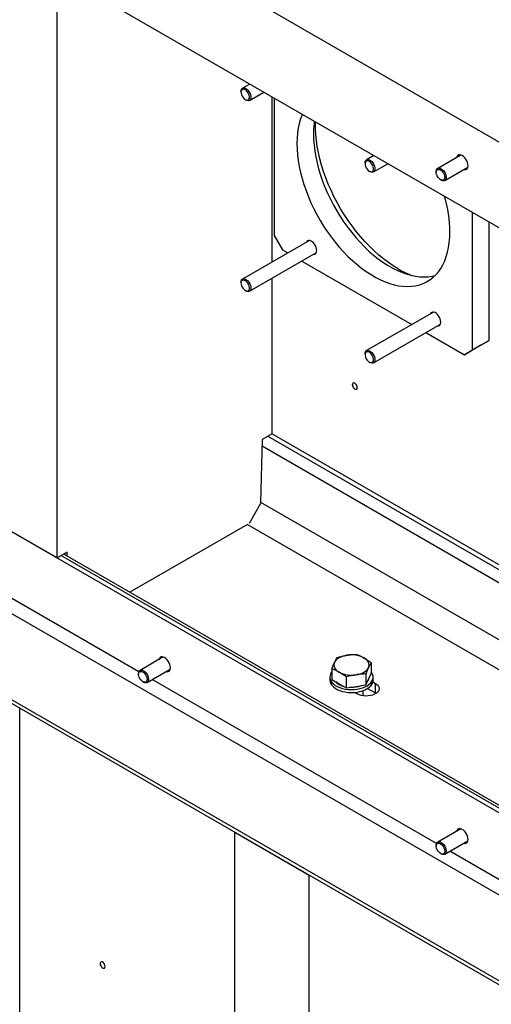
# Model space of a CAD drawing. Header units: millimetres. Extents: x 0 to 25230, y 0 to 17820.
# Tile 131 of 244: x 16981 to 17385, y 9552 to 10394. Entities that reach past the tile are written whole.
import ezdxf

# ---------------------------------------------------------------- set-up
doc = ezdxf.new("R2010")
doc.units = ezdxf.units.MM
doc.linetypes.add('SLD-Sólida', pattern=[0])
doc.layers.add('REFERÊNCIAS', color=9, linetype='SLD-Sólida')

msp = doc.modelspace()

# ---------------------------------------------------------------- linework, layer by layer
at = {"layer": 'REFERÊNCIAS', "linetype": 'SLD-Sólida', "lineweight": 25, "ltscale": 30}
for p, q in [((15426.02, 11423.94), (18537.29, 9627.85)), ((15426.02, 11350.45), (18537.29, 9554.36)), ((14888.62, 11160.15), (19074.69, 8743.58)), ((18540.11, 8981.96), (15400.56, 10794.39)), ((15400.56, 10720.9), (18530.22, 8914.19)), ((15411.87, 10711.1), (18530.22, 8910.92)), ((17013.47, 9933.5), (17013.47, 10434.04)), ((17178.19, 10338.95), (17171.96, 10335.35)), ((17170.71, 10332.61), (17170.71, 10331.89)), ((17177.96, 10324.96), (17190.19, 10332.02)), ((17174.34, 10325.61), (17174.96, 10325.26)), ((17197.32, 10186.69), (17197.32, 10327.9)), ((17199.09, 10326.88), (17199.09, 10209.35)), ((17358.76, 10278.22), (17338.95, 10266.79)), ((17276.78, 10271.37), (17276.78, 10270.66)), ((17284.25, 10277.72), (17278.02, 10274.12)), ((17284.02, 10263.73), (17296.25, 10270.79)), ((17280.4, 10264.38), (17281.02, 10264.03)), ((17337.7, 10264.04), (17337.7, 10263.32)), ((17344.95, 10256.39), (17364.76, 10267.83)), ((17341.33, 10257.05), (17341.95, 10256.69)), ((17368.79, 10111.38), (17368.79, 10228.91)), ((17382.93, 10119.55), (17382.93, 10220.75)), ((17229.16, 10205.07), (17171.96, 10172.04)), ((17199.09, 10209.35), (17206.16, 10197.1)), ((17177.96, 10161.65), (17235.16, 10194.67)), ((17206.16, 10197.1), (17210.76, 10194.45)), ((17222.76, 10187.52), (17316.83, 10133.22)), ((17170.71, 10169.3), (17170.71, 10168.58)), ((17197.32, 10039.63), (17197.32, 10172.83)), ((17174.34, 10162.31), (17174.96, 10161.95)), ((17335.22, 10143.83), (17278.02, 10110.81)), ((17284.02, 10100.42), (17341.22, 10133.44)), ((17328.83, 10126.29), (17361.72, 10107.3)), ((17368.79, 10111.38), (17382.93, 10119.55)), ((17382.93, 10119.55), (17375.86, 10115.46)), ((17375.86, 10115.46), (17361.72, 10107.3)), ((17361.72, 10107.3), (17368.79, 10111.38)), ((17276.78, 10108.07), (17276.78, 10107.35)), ((17280.4, 10101.08), (17281.02, 10100.72)), ((17188.82, 10034.72), (17187.43, 9980.62)), ((17197.32, 10039.63), (17188.82, 10034.72)), ((17193.76, 10037.58), (17480.16, 9872.24)), ((17197.32, 10039.63), (17480.16, 9876.35)), ((17188.68, 10029.28), (17480.16, 9861)), ((17083.38, 9835.98), (16826.07, 9984.52)), ((17187.37, 9979.94), (17177.62, 9963.04)), ((17187.45, 9981.26), (17480.16, 9812.27)), ((17013.47, 9933.5), (16949.83, 9970.24)), ((17176.15, 9962.09), (17075.66, 9904.07)), ((17176.15, 9962.09), (17480.16, 9786.59)), ((17021.97, 9938.41), (17013.47, 9933.5)), ((17017.03, 9935.55), (17480.16, 9668.19)), ((17480.16, 9670.55), (17019.08, 9936.73)), ((17022.06, 9935.01), (17021.97, 9938.41)), ((17104.2, 9848.7), (17084.39, 9837.26)), ((17281.93, 9843.9), (17281.93, 9834.53)), ((17281.93, 9843.9), (17281.93, 9834.53)), ((17083.14, 9834.51), (17083.14, 9833.8)), ((17090.39, 9826.87), (17110.2, 9838.31)), ((17248.47, 9838.73), (17248.47, 9829.36)), ((17248.47, 9838.73), (17248.47, 9829.36)), ((17277.45, 9834.24), (17277.45, 9824.87)), ((17277.45, 9834.24), (17277.45, 9824.87)), ((17279.69, 9829.7), (17281.93, 9834.53)), ((17279.69, 9829.7), (17281.93, 9834.53)), ((17086.77, 9827.52), (17087.39, 9827.17)), ((17337.94, 9689.03), (17094.78, 9829.4)), ((17246.7, 9831.44), (17246.7, 9828.99)), ((17246.7, 9831.44), (17246.7, 9828.99)), ((17248.47, 9829.36), (17254.59, 9825.82)), ((17248.47, 9829.36), (17254.59, 9825.82)), ((17254.59, 9825.82), (17260.72, 9822.29)), ((17254.59, 9825.82), (17260.72, 9822.29)), ((17260.72, 9831.66), (17260.72, 9822.29)), ((17260.72, 9831.66), (17260.72, 9822.29)), ((17260.72, 9822.29), (17269.08, 9823.58)), ((17260.72, 9822.29), (17269.08, 9823.58)), ((17269.08, 9823.58), (17277.45, 9824.87)), ((17269.08, 9823.58), (17277.45, 9824.87)), ((17277.45, 9824.87), (17279.69, 9829.7)), ((17277.45, 9824.87), (17279.69, 9829.7)), ((17283.5, 9827.4), (17285.71, 9826.13)), ((17283.7, 9828.99), (17283.7, 9831.44)), ((17283.7, 9828.99), (17283.7, 9831.44)), ((17285.71, 9817.98), (17285.71, 9826.13)), ((17267.94, 9818.42), (17270.15, 9817.15)), ((17275.2, 9815.49), (17275.2, 9820)), ((17275.2, 9815.49), (17275.2, 9820)), ((17276.03, 9815.38), (17275.2, 9815.86)), ((17278.95, 9821.84), (17285.71, 9817.94)), ((17278.98, 9821.86), (17285.73, 9817.97)), ((17278.99, 9821.86), (17285.71, 9817.98)), ((17278.99, 9821.86), (17285.73, 9817.97)), ((17285.71, 9817.98), (17286.37, 9817.57)), ((17285.73, 9817.97), (17285.71, 9817.98)), ((17285.71, 9817.94), (17285.73, 9817.97)), ((17286.34, 9817.54), (17285.71, 9817.94)), ((17285.71, 9817.15), (17285.71, 9817.94)), ((17286.37, 9817.57), (17285.73, 9817.97)), ((16981.65, 9520.51), (16981.65, 9804.89)), ((17165.74, 9698.62), (17165.5, 9698.48)), ((17229.14, 9661.74), (17165.5, 9698.48)), ((17165.5, 9464.19), (17165.5, 9698.48)), ((17358.76, 9701.74), (17338.95, 9690.31)), ((17344.95, 9679.92), (17364.76, 9691.35)), ((17337.7, 9687.56), (17337.7, 9686.85)), ((17341.33, 9680.57), (17341.95, 9680.21)), ((17606.64, 9533.91), (17349.33, 9682.45)), ((17229.38, 9661.88), (17229.14, 9661.74)), ((17229.14, 9427.45), (17229.14, 9661.74))]:
    msp.add_line(p, q, dxfattribs=at)
at = {"layer": 'REFERÊNCIAS', "linetype": 'SLD-Sólida', "lineweight": 25, "ltscale": 30, "flags": 128}
for points in [[(17170.71, 10332.61), (17170.79, 10333.48), (17171.12, 10334.46), (17171.69, 10335.17), (17172.46, 10335.56), (17173.39, 10335.61), (17174.43, 10335.32), (17175.49, 10334.71), (17176.52, 10333.81), (17177.45, 10332.68), (17178.23, 10331.39), (17178.8, 10330.03), (17179.12, 10328.67), (17179.19, 10327.4), (17178.99, 10326.31), (17178.54, 10325.46), (17177.86, 10324.91), (17177, 10324.68), (17176.01, 10324.8), (17174.96, 10325.26), (17174.96, 10325.26)], [(17174.34, 10325.61), (17175.32, 10325.2), (17176.22, 10325.14), (17176.99, 10325.41), (17177.56, 10326.02), (17177.89, 10326.9), (17177.95, 10328), (17177.75, 10329.23), (17177.3, 10330.5), (17176.63, 10331.72), (17175.78, 10332.8), (17174.83, 10333.66), (17173.84, 10334.23), (17172.89, 10334.47), (17172.05, 10334.37), (17171.38, 10333.92), (17170.92, 10333.17), (17170.72, 10332.17), (17170.79, 10331), (17171.12, 10329.73), (17171.69, 10328.47), (17172.46, 10327.31), (17173.36, 10326.33), (17174.34, 10325.61)], [(17223.09, 10313.02), (17222.95, 10312.68), (17221.61, 10309.07), (17220.51, 10305.23), (17219.65, 10301.18), (17219.03, 10296.94), (17218.66, 10292.52), (17218.53, 10287.94), (17218.66, 10283.22), (17219.03, 10278.38), (17219.65, 10273.42), (17220.51, 10268.38), (17221.61, 10263.27), (17222.95, 10258.11), (17224.52, 10252.92), (17226.31, 10247.72), (17228.33, 10242.53), (17230.55, 10237.37), (17232.98, 10232.25), (17235.6, 10227.21), (17238.41, 10222.25), (17241.38, 10217.39), (17244.52, 10212.67), (17247.81, 10208.08), (17251.24, 10203.65), (17254.79, 10199.4), (17258.44, 10195.35), (17262.2, 10191.5), (17266.04, 10187.87), (17269.95, 10184.48), (17273.91, 10181.34), (17277.9, 10178.46), (17281.93, 10175.85), (17285.95, 10173.53), (17289.97, 10171.49), (17293.97, 10169.76), (17297.93, 10168.33), (17301.84, 10167.21), (17305.68, 10166.4), (17309.43, 10165.91), (17313.09, 10165.74), (17316.64, 10165.9), (17320.07, 10166.37), (17323.36, 10167.16), (17326.49, 10168.26), (17329.47, 10169.68), (17332.28, 10171.4), (17334.9, 10173.42), (17337.32, 10175.73), (17339.55, 10178.32), (17341.56, 10181.19), (17343.36, 10184.31), (17344.93, 10187.69), (17346.27, 10191.31), (17347.37, 10195.14), (17348.23, 10199.19), (17348.85, 10203.43), (17349.22, 10207.85), (17349.35, 10212.43), (17349.35, 10212.43)], [(17233.42, 10307.06), (17233.17, 10305.1), (17232.8, 10300.69), (17232.67, 10296.11), (17232.8, 10291.39), (17233.17, 10286.54), (17233.79, 10281.59), (17234.65, 10276.55), (17235.75, 10271.43), (17237.09, 10266.27), (17238.66, 10261.08), (17240.46, 10255.88), (17242.47, 10250.69), (17244.7, 10245.53), (17247.12, 10240.42), (17249.75, 10235.37), (17252.55, 10230.41), (17255.53, 10225.56), (17258.67, 10220.83), (17261.95, 10216.24), (17265.38, 10211.82), (17268.93, 10207.57), (17272.59, 10203.51), (17276.34, 10199.66), (17280.18, 10196.04), (17284.09, 10192.65), (17288.05, 10189.51), (17292.05, 10186.63), (17296.07, 10184.02), (17300.1, 10181.69), (17304.12, 10179.66), (17308.11, 10177.92), (17312.07, 10176.49), (17315.98, 10175.37), (17319.82, 10174.56), (17323.58, 10174.08), (17327.24, 10173.91), (17330.79, 10174.06), (17334.21, 10174.53), (17336.71, 10175.1)], [(17305.15, 10180.78), (17300.96, 10183.34), (17296.79, 10186.18), (17292.64, 10189.29), (17288.54, 10192.65), (17284.5, 10196.26), (17280.53, 10200.1), (17276.65, 10204.16), (17272.86, 10208.43), (17269.19, 10212.88), (17265.65, 10217.51), (17262.25, 10222.3), (17258.99, 10227.23), (17255.9, 10232.28), (17252.98, 10237.44), (17250.24, 10242.68), (17247.7, 10248), (17245.36, 10253.36), (17243.23, 10258.76), (17241.32, 10264.17), (17239.63, 10269.57), (17238.17, 10274.95), (17236.94, 10280.29), (17235.96, 10285.56), (17235.22, 10290.75), (17234.72, 10295.84), (17234.47, 10300.81), (17234.47, 10305.65), (17234.5, 10306.44)], [(17364.9, 10269.13), (17364.78, 10270.47), (17364.41, 10271.89), (17363.82, 10273.32), (17363.04, 10274.67), (17362.1, 10275.9), (17361.06, 10276.92), (17359.95, 10277.7), (17358.85, 10278.19), (17357.81, 10278.38), (17356.87, 10278.24), (17356.08, 10277.78), (17355.49, 10277.04), (17355.15, 10276.14)], [(17276.78, 10271.37), (17276.86, 10272.25), (17277.18, 10273.23), (17277.75, 10273.94), (17278.53, 10274.33), (17279.46, 10274.38), (17280.49, 10274.09), (17281.55, 10273.48), (17282.58, 10272.58), (17283.52, 10271.45), (17284.29, 10270.16), (17284.86, 10268.8), (17285.19, 10267.44), (17285.26, 10266.17), (17285.06, 10265.08), (17284.61, 10264.23), (17283.93, 10263.68), (17283.07, 10263.45), (17282.08, 10263.57), (17281.02, 10264.03), (17281.02, 10264.03)], [(17280.4, 10264.38), (17281.38, 10263.97), (17282.29, 10263.91), (17283.05, 10264.18), (17283.62, 10264.79), (17283.95, 10265.67), (17284.02, 10266.77), (17283.82, 10268), (17283.36, 10269.27), (17282.69, 10270.49), (17281.85, 10271.57), (17280.9, 10272.43), (17279.91, 10273), (17278.96, 10273.24), (17278.12, 10273.13), (17277.44, 10272.69), (17276.99, 10271.94), (17276.79, 10270.94), (17276.86, 10269.77), (17277.19, 10268.5), (17277.76, 10267.24), (17278.52, 10266.08), (17279.43, 10265.1), (17280.4, 10264.38)], [(17337.7, 10264.04), (17337.72, 10264.41), (17337.93, 10265.49), (17338.4, 10266.32), (17339.09, 10266.86), (17339.96, 10267.07), (17340.95, 10266.93), (17342.01, 10266.45), (17343.06, 10265.67), (17344.04, 10264.64), (17344.89, 10263.41)], [(17343.85, 10262.79), (17344.46, 10261.54), (17344.83, 10260.27), (17344.95, 10259.07), (17344.8, 10258.03), (17344.39, 10257.23), (17343.76, 10256.72), (17342.94, 10256.55), (17342, 10256.73), (17341.02, 10257.24), (17340.06, 10258.05), (17339.19, 10259.09), (17338.48, 10260.29), (17337.98, 10261.56), (17337.73, 10262.81), (17337.75, 10263.94), (17338.03, 10264.87), (17338.56, 10265.53), (17339.29, 10265.87), (17340.17, 10265.87), (17341.14, 10265.52), (17342.12, 10264.85), (17343.05, 10263.92), (17343.85, 10262.79)], [(17344.89, 10263.41), (17345.56, 10262.07), (17346, 10260.7), (17346.18, 10259.38), (17346.1, 10258.2), (17345.76, 10257.24), (17345.18, 10256.55), (17344.39, 10256.17), (17343.45, 10256.14), (17342.42, 10256.45), (17341.95, 10256.69)], [(17361.15, 10265.75), (17362.1, 10265.6), (17363.04, 10265.74), (17363.82, 10266.19), (17364.41, 10266.93), (17364.78, 10267.93), (17364.9, 10269.13)], [(17235.5, 10196.49), (17235.38, 10197.79), (17235.01, 10199.16), (17234.43, 10200.53), (17233.65, 10201.82), (17232.73, 10202.97), (17231.7, 10203.91), (17230.64, 10204.6), (17229.59, 10204.99), (17228.61, 10205.07), (17227.75, 10204.83), (17227.07, 10204.28), (17226.66, 10203.62)], [(17232.66, 10193.23), (17232.73, 10193.22), (17233.65, 10193.31), (17234.43, 10193.7), (17235.01, 10194.39), (17235.38, 10195.34), (17235.5, 10196.49)], [(17170.71, 10169.3), (17170.79, 10170.17), (17171.12, 10171.15), (17171.69, 10171.86), (17172.46, 10172.25), (17173.39, 10172.3), (17174.43, 10172.02), (17175.49, 10171.4), (17176.52, 10170.5), (17177.45, 10169.37), (17178.23, 10168.08), (17178.8, 10166.72), (17179.12, 10165.36), (17179.19, 10164.1), (17178.99, 10163), (17178.54, 10162.15), (17177.86, 10161.6), (17177, 10161.37), (17176.01, 10161.49), (17174.96, 10161.95), (17174.96, 10161.95)], [(17174.34, 10162.31), (17175.32, 10161.9), (17176.22, 10161.83), (17176.99, 10162.11), (17177.56, 10162.71), (17177.89, 10163.59), (17177.95, 10164.69), (17177.75, 10165.92), (17177.3, 10167.19), (17176.63, 10168.42), (17175.78, 10169.5), (17174.83, 10170.35), (17173.84, 10170.92), (17172.89, 10171.16), (17172.05, 10171.06), (17171.38, 10170.61), (17170.92, 10169.86), (17170.72, 10168.86), (17170.79, 10167.69), (17171.12, 10166.42), (17171.69, 10165.16), (17172.46, 10164), (17173.36, 10163.03), (17174.34, 10162.31)], [(17341.57, 10135.26), (17341.44, 10136.56), (17341.08, 10137.93), (17340.49, 10139.3), (17339.72, 10140.59), (17338.79, 10141.74), (17337.77, 10142.68), (17336.71, 10143.37), (17335.65, 10143.76), (17334.67, 10143.84), (17333.82, 10143.6), (17333.13, 10143.05), (17332.72, 10142.39)], [(17338.72, 10132), (17338.79, 10131.99), (17339.72, 10132.07), (17340.49, 10132.47), (17341.08, 10133.16), (17341.44, 10134.11), (17341.57, 10135.26)], [(17276.78, 10108.07), (17276.86, 10108.94), (17277.18, 10109.92), (17277.75, 10110.63), (17278.53, 10111.02), (17279.46, 10111.07), (17280.49, 10110.78), (17281.55, 10110.17), (17282.58, 10109.27), (17283.52, 10108.14), (17284.29, 10106.85), (17284.86, 10105.49), (17285.19, 10104.13), (17285.26, 10102.87), (17285.06, 10101.77), (17284.61, 10100.92), (17283.93, 10100.37), (17283.07, 10100.14), (17282.08, 10100.26), (17281.02, 10100.72), (17281.02, 10100.72)], [(17280.4, 10101.08), (17281.38, 10100.67), (17282.29, 10100.6), (17283.05, 10100.87), (17283.62, 10101.48), (17283.95, 10102.36), (17284.02, 10103.46), (17283.82, 10104.69), (17283.36, 10105.96), (17282.69, 10107.19), (17281.85, 10108.27), (17280.9, 10109.12), (17279.91, 10109.69), (17278.96, 10109.93), (17278.12, 10109.83), (17277.44, 10109.38), (17276.99, 10108.63), (17276.79, 10107.63), (17276.86, 10106.46), (17277.19, 10105.19), (17277.76, 10103.93), (17278.52, 10102.77), (17279.43, 10101.8), (17280.4, 10101.08)], [(17270.17, 10079.23), (17270.04, 10080.15), (17269.67, 10081.11), (17269.1, 10081.99), (17268.4, 10082.68), (17267.66, 10083.11), (17266.96, 10083.22), (17266.39, 10083), (17266.02, 10082.47), (17265.89, 10081.7), (17266.02, 10080.78), (17266.39, 10079.82), (17266.96, 10078.94), (17267.66, 10078.25), (17268.4, 10077.82), (17269.1, 10077.71), (17269.67, 10077.93), (17270.04, 10078.46), (17270.17, 10079.23)], [(17268.05, 10082.92), (17267.68, 10083.1), (17266.99, 10083.21), (17266.42, 10082.99), (17266.05, 10082.46), (17265.93, 10081.7), (17266.05, 10080.79), (17266.42, 10079.84), (17266.99, 10078.96), (17267.68, 10078.27), (17268.42, 10077.85), (17269.11, 10077.74), (17269.67, 10077.96), (17270.04, 10078.49), (17270.17, 10079.25), (17270.17, 10079.25)], [(17110.34, 9839.6), (17110.22, 9840.95), (17109.85, 9842.37), (17109.27, 9843.79), (17108.48, 9845.15), (17107.54, 9846.37), (17106.5, 9847.4), (17105.4, 9848.18), (17104.29, 9848.67), (17103.25, 9848.85), (17102.31, 9848.71), (17101.53, 9848.26), (17100.94, 9847.52), (17100.59, 9846.62)], [(17261.32, 9850.19), (17259.46, 9849.82), (17257.7, 9849.32), (17256.07, 9848.69), (17254.59, 9847.95), (17253.3, 9847.09), (17252.21, 9846.15), (17251.34, 9845.14), (17250.71, 9844.06)], [(17261.32, 9850.19), (17259.46, 9849.82), (17257.7, 9849.32), (17256.07, 9848.69), (17254.59, 9847.95), (17253.3, 9847.09), (17252.21, 9846.15), (17251.34, 9845.14), (17250.71, 9844.06)], [(17250.71, 9844.06), (17250.33, 9842.95), (17250.2, 9841.82), (17250.33, 9840.69), (17250.71, 9839.58), (17251.34, 9838.51), (17252.21, 9837.49), (17253.3, 9836.55), (17254.59, 9835.7)], [(17250.71, 9844.06), (17250.33, 9842.95), (17250.2, 9841.82), (17250.33, 9840.69), (17250.71, 9839.58), (17251.34, 9838.51), (17252.21, 9837.49), (17253.3, 9836.55), (17254.59, 9835.7)], [(17279.69, 9839.58), (17280.07, 9840.69), (17280.2, 9841.82), (17280.07, 9842.95), (17279.69, 9844.06), (17279.06, 9845.14), (17278.19, 9846.15), (17277.1, 9847.09), (17275.81, 9847.95)], [(17279.69, 9839.58), (17280.07, 9840.69), (17280.2, 9841.82), (17280.07, 9842.95), (17279.69, 9844.06), (17279.06, 9845.14), (17278.19, 9846.15), (17277.1, 9847.09), (17275.81, 9847.95)], [(17083.14, 9834.51), (17083.16, 9834.89), (17083.37, 9835.96), (17083.84, 9836.8), (17084.53, 9837.34), (17085.4, 9837.54), (17086.39, 9837.4), (17087.45, 9836.93), (17088.5, 9836.15), (17089.48, 9835.11), (17090.34, 9833.89)], [(17089.29, 9833.26), (17089.9, 9832.02), (17090.27, 9830.75), (17090.39, 9829.55), (17090.24, 9828.51), (17089.83, 9827.71), (17089.2, 9827.2), (17088.38, 9827.03), (17087.45, 9827.21), (17086.46, 9827.72), (17085.5, 9828.52), (17084.63, 9829.57), (17083.92, 9830.77), (17083.42, 9832.04), (17083.17, 9833.29), (17083.19, 9834.42), (17083.47, 9835.35), (17084, 9836), (17084.73, 9836.35), (17085.61, 9836.34), (17086.58, 9836), (17087.57, 9835.33), (17088.49, 9834.4), (17089.29, 9833.26)], [(17090.34, 9833.89), (17091, 9832.55), (17091.44, 9831.17), (17091.63, 9829.86), (17091.54, 9828.68), (17091.2, 9827.72), (17090.62, 9827.02), (17089.83, 9826.65), (17088.89, 9826.62), (17087.86, 9826.92), (17087.39, 9827.17)], [(17106.59, 9836.22), (17107.54, 9836.07), (17108.48, 9836.21), (17109.27, 9836.66), (17109.85, 9837.41), (17110.22, 9838.4), (17110.34, 9839.6)], [(17248.47, 9835.99), (17248.17, 9835.61), (17247.33, 9834.2), (17246.84, 9832.74), (17246.7, 9831.25), (17246.93, 9829.77), (17247.51, 9828.31), (17248.43, 9826.92), (17249.69, 9825.62), (17251.24, 9824.43), (17253.06, 9823.38), (17255.13, 9822.48), (17257.38, 9821.76), (17259.79, 9821.22), (17262.31, 9820.89), (17264.88, 9820.76), (17267.46, 9820.84), (17269.99, 9821.12), (17272.43, 9821.6), (17274.73, 9822.28), (17276.84, 9823.14), (17278.73, 9824.15), (17280.36, 9825.31), (17281.68, 9826.59), (17282.69, 9827.96), (17283.36, 9829.4), (17283.68, 9830.88), (17283.63, 9832.37), (17283.23, 9833.84), (17282.47, 9835.26), (17281.93, 9835.99)], [(17248.47, 9835.99), (17248.17, 9835.61), (17247.33, 9834.2), (17246.84, 9832.74), (17246.7, 9831.25), (17246.93, 9829.77), (17247.51, 9828.31), (17248.43, 9826.92), (17249.69, 9825.62), (17251.24, 9824.43), (17253.06, 9823.38), (17255.13, 9822.48), (17257.38, 9821.76), (17259.79, 9821.22), (17262.31, 9820.89), (17264.88, 9820.76), (17267.46, 9820.84), (17269.99, 9821.12), (17272.43, 9821.6), (17274.73, 9822.28), (17276.84, 9823.14), (17278.73, 9824.15), (17280.36, 9825.31), (17281.68, 9826.59), (17282.69, 9827.96), (17283.36, 9829.4), (17283.68, 9830.88), (17283.63, 9832.37), (17283.23, 9833.84), (17282.47, 9835.26), (17281.93, 9835.99)], [(17269.08, 9833.46), (17270.94, 9833.82), (17272.7, 9834.32), (17274.33, 9834.95), (17275.81, 9835.7), (17277.1, 9836.55), (17278.19, 9837.49), (17279.06, 9838.51), (17279.69, 9839.58)], [(17269.08, 9833.46), (17270.94, 9833.82), (17272.7, 9834.32), (17274.33, 9834.95), (17275.81, 9835.7), (17277.1, 9836.55), (17278.19, 9837.49), (17279.06, 9838.51), (17279.69, 9839.58)], [(17246.7, 9828.99), (17246.7, 9828.8), (17246.93, 9827.32), (17247.51, 9825.86), (17248.43, 9824.47), (17249.69, 9823.17), (17251.24, 9821.98), (17253.06, 9820.93), (17255.13, 9820.03), (17257.38, 9819.31), (17259.79, 9818.77), (17262.31, 9818.44), (17264.88, 9818.31), (17267.46, 9818.39), (17269.99, 9818.67), (17272.43, 9819.16), (17274.73, 9819.83), (17276.84, 9820.69), (17278.73, 9821.7), (17280.36, 9822.86), (17281.68, 9824.14), (17282.69, 9825.51), (17283.36, 9826.95), (17283.68, 9828.43), (17283.7, 9828.99)], [(17246.7, 9828.99), (17246.7, 9828.8), (17246.93, 9827.32), (17247.51, 9825.86), (17248.43, 9824.47), (17249.69, 9823.17), (17251.24, 9821.98), (17253.06, 9820.93), (17255.13, 9820.03), (17257.38, 9819.31), (17259.79, 9818.77), (17262.31, 9818.44), (17264.88, 9818.31), (17267.46, 9818.39), (17269.99, 9818.67), (17272.43, 9819.16), (17274.73, 9819.83), (17276.84, 9820.69), (17278.73, 9821.7), (17280.36, 9822.86), (17281.68, 9824.14), (17282.69, 9825.51), (17283.36, 9826.95), (17283.68, 9828.43), (17283.7, 9828.99)], [(17254.59, 9825.31), (17253.1, 9826.32), (17252.01, 9827.31)], [(17258.06, 9823.82), (17256.34, 9824.45), (17254.59, 9825.31)], [(17285.71, 9826.13), (17287, 9825.23), (17287.99, 9824.2), (17288.64, 9823.09), (17288.92, 9821.93), (17288.82, 9820.76), (17288.36, 9819.62), (17287.54, 9818.55), (17286.39, 9817.58), (17284.96, 9816.75), (17283.28, 9816.09), (17281.42, 9815.62), (17279.45, 9815.35), (17277.42, 9815.3), (17275.41, 9815.46), (17273.49, 9815.83), (17271.71, 9816.4), (17270.15, 9817.15)], [(17364.9, 9692.65), (17364.78, 9693.99), (17364.41, 9695.41), (17363.82, 9696.84), (17363.04, 9698.2), (17362.1, 9699.42), (17361.06, 9700.44), (17359.95, 9701.22), (17358.85, 9701.72), (17357.81, 9701.9), (17356.87, 9701.76), (17356.08, 9701.31), (17355.49, 9700.56), (17355.15, 9699.66)], [(17337.7, 9687.56), (17337.72, 9687.93), (17337.93, 9689.01), (17338.4, 9689.85), (17339.09, 9690.38), (17339.96, 9690.59), (17340.95, 9690.45), (17342.01, 9689.98), (17343.06, 9689.2), (17344.04, 9688.16), (17344.89, 9686.93)], [(17343.85, 9686.31), (17344.46, 9685.06), (17344.83, 9683.79), (17344.95, 9682.59), (17344.8, 9681.55), (17344.39, 9680.75), (17343.76, 9680.25), (17342.94, 9680.08), (17342, 9680.25), (17341.02, 9680.76), (17340.06, 9681.57), (17339.19, 9682.61), (17338.48, 9683.81), (17337.98, 9685.09), (17337.73, 9686.33), (17337.75, 9687.46), (17338.03, 9688.39), (17338.56, 9689.05), (17339.29, 9689.39), (17340.17, 9689.39), (17341.14, 9689.04), (17342.12, 9688.38), (17343.05, 9687.44), (17343.85, 9686.31)], [(17361.15, 9689.27), (17362.1, 9689.12), (17363.04, 9689.26), (17363.82, 9689.71), (17364.41, 9690.45), (17364.78, 9691.45), (17364.9, 9692.65)], [(17344.89, 9686.93), (17345.56, 9685.59), (17346, 9684.22), (17346.18, 9682.9), (17346.1, 9681.73), (17345.76, 9680.76), (17345.18, 9680.07), (17344.39, 9679.7), (17343.45, 9679.66), (17342.42, 9679.97), (17341.95, 9680.21)], [(17054.5, 9583.88), (17054.37, 9584.8), (17054, 9585.76), (17053.43, 9586.64), (17052.73, 9587.34), (17051.99, 9587.76), (17051.29, 9587.87), (17050.72, 9587.65), (17050.35, 9587.12), (17050.22, 9586.35), (17050.35, 9585.43), (17050.72, 9584.48), (17051.29, 9583.6), (17051.99, 9582.9), (17052.73, 9582.47), (17053.43, 9582.36), (17054, 9582.58), (17054.37, 9583.11), (17054.5, 9583.88)], [(17052.38, 9587.58), (17052.01, 9587.75), (17051.32, 9587.86), (17050.75, 9587.64), (17050.39, 9587.12), (17050.26, 9586.35), (17050.39, 9585.44), (17050.75, 9584.49), (17051.32, 9583.62), (17052.01, 9582.93), (17052.75, 9582.5), (17053.44, 9582.39), (17054, 9582.61), (17054.37, 9583.14), (17054.5, 9583.9), (17054.5, 9583.9)]]:
    msp.add_lwpolyline(points, dxfattribs=at)
at = {"layer": 'REFERÊNCIAS', "linetype": 'SLD-Sólida', "lineweight": 25, "ltscale": 900}
for centre, radius, start, end in [((17235.26, 10210.79), 114.1, 0.8209, 16.27681), ((17346.68, 10252.13), 82.55, 239.79685, 248.76024), ((17265.23, 9827.49), 23.03, 62.64283, 99.7711), ((17265.23, 9827.49), 23.03, 62.64283, 99.7711), ((17265.18, 9856.15), 23.03, 242.64283, 279.7711), ((17265.18, 9856.15), 23.03, 242.64283, 279.7711), ((17261.81, 9837.31), 14, 225.56614, 254.43924), ((17265.35, 9846.24), 23.48, 266.83663, 290.74945), ((17265.35, 9846.24), 23.48, 266.83663, 290.74945), ((17274.07, 9831.74), 6.17, 320.06645, 350.13663), ((17274.07, 9831.74), 6.17, 320.06645, 350.13663)]:
    msp.add_arc(centre, radius, start, end, dxfattribs=at)
at = {"layer": 'REFERÊNCIAS', "linetype": 'SLD-Sólida', "lineweight": 25, "ltscale": 30}
for points, knots in [([(17252.95, 9848.38), (17254.34, 9848.74), (17257.12, 9849.46), (17259.92, 9849.94), (17261.32, 9850.19)], [0, 0, 0, 0, 0.498963, 1, 1, 1, 1]), ([(17252.95, 9848.38), (17254.34, 9848.74), (17257.12, 9849.46), (17259.92, 9849.94), (17261.32, 9850.19)], [0, 0, 0, 0, 0.498963, 1, 1, 1, 1]), ([(17261.32, 9850.19), (17262.71, 9850.38), (17265.51, 9850.76), (17268.29, 9850.9), (17269.68, 9850.97)], [0, 0, 0, 0, 0.498791, 1, 1, 1, 1]), ([(17261.32, 9850.19), (17262.71, 9850.38), (17265.51, 9850.76), (17268.29, 9850.9), (17269.68, 9850.97)], [0, 0, 0, 0, 0.498791, 1, 1, 1, 1]), ([(17269.68, 9850.97), (17270.7, 9850.53), (17272.73, 9849.65), (17274.78, 9848.51), (17275.81, 9847.95)], [0, 0, 0, 0, 0.498963, 1, 1, 1, 1]), ([(17269.68, 9850.97), (17270.7, 9850.53), (17272.73, 9849.65), (17274.78, 9848.51), (17275.81, 9847.95)], [0, 0, 0, 0, 0.498963, 1, 1, 1, 1]), ([(17248.47, 9838.73), (17248.84, 9839.67), (17249.59, 9841.56), (17250.34, 9843.23), (17250.71, 9844.06)], [0, 0, 0, 0, 0.498963, 1, 1, 1, 1]), ([(17248.47, 9838.73), (17248.84, 9839.67), (17249.59, 9841.56), (17250.34, 9843.23), (17250.71, 9844.06)], [0, 0, 0, 0, 0.498963, 1, 1, 1, 1]), ([(17250.71, 9844.06), (17251.09, 9844.84), (17251.84, 9846.41), (17252.58, 9847.73), (17252.95, 9848.38)], [0, 0, 0, 0, 0.498791, 1, 1, 1, 1]), ([(17250.71, 9844.06), (17251.09, 9844.84), (17251.84, 9846.41), (17252.58, 9847.73), (17252.95, 9848.38)], [0, 0, 0, 0, 0.498791, 1, 1, 1, 1]), ([(17275.81, 9847.95), (17277.34, 9847), (17279.39, 9845.75), (17281.42, 9844.27), (17281.93, 9843.9)], [0, 0, 0, 0, 0.748327, 1, 1, 1, 1]), ([(17275.81, 9847.95), (17277.34, 9847), (17279.39, 9845.75), (17281.42, 9844.27), (17281.93, 9843.9)], [0, 0, 0, 0, 0.748327, 1, 1, 1, 1]), ([(17281.93, 9843.9), (17281.56, 9843.25), (17280.82, 9841.93), (17280.07, 9840.37), (17279.69, 9839.58)], [0, 0, 0, 0, 0.498963, 1, 1, 1, 1]), ([(17281.93, 9843.9), (17281.56, 9843.25), (17280.82, 9841.93), (17280.07, 9840.37), (17279.69, 9839.58)], [0, 0, 0, 0, 0.498963, 1, 1, 1, 1]), ([(17254.59, 9835.7), (17253.57, 9836.26), (17251.52, 9837.4), (17249.49, 9838.28), (17248.47, 9838.73)], [0, 0, 0, 0, 0.4987908, 1, 1, 1, 1]), ([(17254.59, 9835.7), (17253.57, 9836.26), (17251.52, 9837.4), (17249.49, 9838.28), (17248.47, 9838.73)], [0, 0, 0, 0, 0.4987908, 1, 1, 1, 1]), ([(17260.72, 9831.66), (17260.21, 9832.03), (17258.18, 9833.5), (17256.13, 9834.76), (17254.59, 9835.7)], [0, 0, 0, 0, 0.251673, 1, 1, 1, 1]), ([(17260.72, 9831.66), (17260.21, 9832.03), (17258.18, 9833.5), (17256.13, 9834.76), (17254.59, 9835.7)], [0, 0, 0, 0, 0.251673, 1, 1, 1, 1]), ([(17269.08, 9833.46), (17267.69, 9833.22), (17264.89, 9832.73), (17262.11, 9832.02), (17260.72, 9831.66)], [0, 0, 0, 0, 0.498791, 1, 1, 1, 1]), ([(17269.08, 9833.46), (17267.69, 9833.22), (17264.89, 9832.73), (17262.11, 9832.02), (17260.72, 9831.66)], [0, 0, 0, 0, 0.498791, 1, 1, 1, 1]), ([(17277.45, 9834.24), (17276.06, 9834.17), (17273.28, 9834.03), (17270.49, 9833.65), (17269.08, 9833.46)], [0, 0, 0, 0, 0.498963, 1, 1, 1, 1]), ([(17277.45, 9834.24), (17276.06, 9834.17), (17273.28, 9834.03), (17270.49, 9833.65), (17269.08, 9833.46)], [0, 0, 0, 0, 0.498963, 1, 1, 1, 1]), ([(17279.69, 9839.58), (17279.32, 9838.75), (17278.57, 9837.08), (17277.82, 9835.19), (17277.45, 9834.24)], [0, 0, 0, 0, 0.498791, 1, 1, 1, 1]), ([(17279.69, 9839.58), (17279.32, 9838.75), (17278.57, 9837.08), (17277.82, 9835.19), (17277.45, 9834.24)], [0, 0, 0, 0, 0.498791, 1, 1, 1, 1])]:
    msp.add_open_spline(points, degree=3, knots=knots, dxfattribs=at)

doc.saveas('drawing.dxf')
